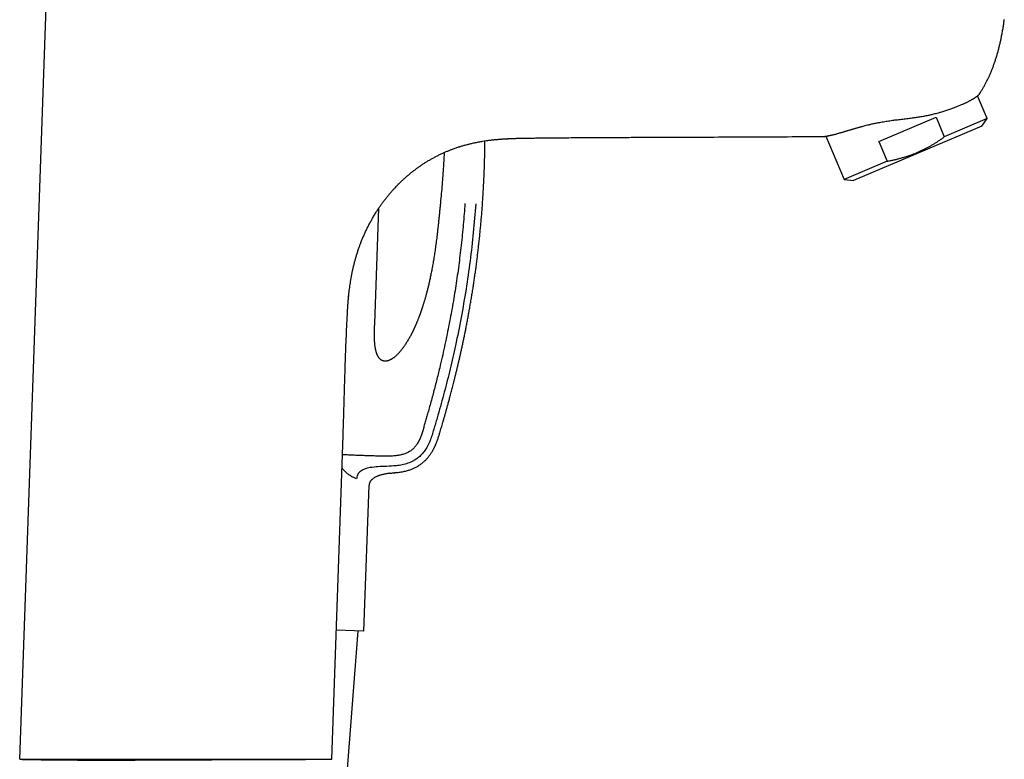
# Model space of a CAD drawing. Header units: millimetres. Extents: x 8 to 692, y 12 to 782.
# Tile 32 of 34: x 535 to 687, y 557 to 672. Entities that reach past the tile are written whole.
import ezdxf

# ---------------------------------------------------------------- set-up
doc = ezdxf.new("R2010")
doc.units = ezdxf.units.MM

msp = doc.modelspace()

# ---------------------------------------------------------------- linework, layer by layer
at = {"color": 7, "linetype": 'Continuous', "lineweight": 30}
for p, q in [((539.51, 676.75), (535.34, 557.49)), ((684.75, 656.35), (683.25, 659.87)), ((668, 652.8), (676.83, 656.55)), ((676.83, 656.55), (678.11, 653.53)), ((684.75, 656.35), (678.11, 653.53)), ((683.88, 655.19), (684.75, 656.35)), ((683.88, 655.19), (664.09, 646.79)), ((609.48, 653.18), (609.51, 653.18)), ((609.78, 653.2), (609.99, 653.21)), ((615.8, 653.37), (615.81, 653.37)), ((659.82, 653.63), (662.65, 646.97)), ((668, 652.8), (669.29, 649.78)), ((669.29, 649.78), (662.65, 646.97)), ((662.65, 646.97), (664.09, 646.79)), ((590.16, 624.72), (590.78, 642.52)), ((583.53, 557.48), (585.28, 607.44)), ((587.36, 600.75), (587.16, 600.85)), ((593.46, 601.73), (593.24, 601.7)), ((588.5, 577.25), (589.29, 599.73)), ((588.5, 577.25), (584.23, 577.39)), ((585.57, 551.22), (587.61, 577.28)), ((583.53, 557.48), (583.53, 557.48))]:
    msp.add_line(p, q, dxfattribs=at)
for points, knots in [([(683.48, 660.07), (683.57, 660.21), (683.74, 660.49), (684, 660.9), (684.24, 661.33), (684.48, 661.76), (684.7, 662.2), (684.92, 662.64), (685.13, 663.1), (685.34, 663.58), (685.54, 664.08), (685.73, 664.59), (685.91, 665.1), (686.08, 665.62), (686.25, 666.16), (686.41, 666.71), (686.55, 667.26), (686.69, 667.82), (686.82, 668.38), (686.94, 668.97), (687.06, 669.61), (687.18, 670.27), (687.28, 670.94), (687.34, 671.39), (687.37, 671.61)], [0, 0, 0, 0, 0.039918, 0.07984, 0.119769, 0.15971, 0.199663, 0.239627, 0.279601, 0.323578, 0.36756, 0.41155, 0.455549, 0.499555, 0.546232, 0.592907, 0.639575, 0.686245, 0.732924, 0.779619, 0.834676, 0.88976, 0.94487, 1, 1, 1, 1]), ([(687.37, 671.61), (687.37, 671.61), (687.37, 671.6), (687.37, 671.6), (687.37, 671.59), (687.37, 671.59), (687.37, 671.59), (687.37, 671.59), (687.37, 671.59), (687.37, 671.59), (687.37, 671.59), (687.36, 671.59), (687.36, 671.59), (687.36, 671.59), (687.36, 671.59), (687.36, 671.59), (687.36, 671.59), (687.36, 671.59), (687.36, 671.59), (687.35, 671.59), (687.35, 671.59), (687.35, 671.59), (687.35, 671.59), (687.35, 671.59), (687.35, 671.59), (687.35, 671.59), (687.34, 671.59), (687.32, 671.59), (687.3, 671.59), (687.29, 671.59)], [0, 0, 0, 0, 0.041591, 0.085518, 0.131784, 0.196445, 0.226191, 0.230146, 0.234113, 0.238095, 0.24209, 0.246098, 0.25012, 0.267464, 0.288778, 0.314065, 0.343323, 0.367759, 0.394409, 0.423273, 0.433491, 0.44396, 0.45468, 0.465651, 0.476873, 0.488346, 0.50007, 0.750059, 1, 1, 1, 1]), ([(676.49, 657.07), (676.61, 657.1), (676.85, 657.16), (677.2, 657.26), (677.54, 657.36), (677.88, 657.46), (678.2, 657.56), (678.52, 657.66), (678.82, 657.76), (679.11, 657.86), (679.4, 657.97), (679.67, 658.06), (679.92, 658.16), (680.16, 658.25), (680.41, 658.35), (680.66, 658.45), (680.89, 658.55), (681.09, 658.64), (681.28, 658.72), (681.47, 658.81), (681.65, 658.9), (681.83, 658.99), (682, 659.08), (682.15, 659.16), (682.3, 659.25), (682.43, 659.32), (682.55, 659.39), (682.65, 659.46), (682.75, 659.52), (682.84, 659.58), (682.93, 659.64), (683.01, 659.7), (683.09, 659.76), (683.17, 659.81), (683.23, 659.86), (683.29, 659.9), (683.33, 659.94), (683.37, 659.97), (683.4, 659.99), (683.42, 660.01), (683.44, 660.03), (683.45, 660.04), (683.45, 660.04), (683.45, 660.04)], [0, 0, 0, 0, 0.027902, 0.055804, 0.083319, 0.11085, 0.138381, 0.165897, 0.192465, 0.219048, 0.24563, 0.272199, 0.296005, 0.319812, 0.347049, 0.374293, 0.401531, 0.424432, 0.447338, 0.470239, 0.495495, 0.520757, 0.546014, 0.570639, 0.59527, 0.619895, 0.640848, 0.661804, 0.682757, 0.704032, 0.72531, 0.746585, 0.772136, 0.797693, 0.823245, 0.845212, 0.86718, 0.889269, 0.911367, 0.933464, 0.955553, 0.977777, 1, 1, 1, 1]), ([(683.47, 660.08), (683.47, 660.07), (683.46, 660.06), (683.45, 660.04), (683.45, 660.04)], [0, 0, 0, 0, 0.4999748, 1, 1, 1, 1]), ([(683.5, 660.34), (683.51, 660.32), (683.52, 660.29), (683.53, 660.24), (683.53, 660.19), (683.52, 660.15), (683.5, 660.11), (683.48, 660.09), (683.48, 660.07)], [0, 0, 0, 0, 0.182112, 0.35807, 0.527863, 0.691468, 0.848858, 1, 1, 1, 1]), ([(665.41, 655.15), (665.51, 655.18), (665.73, 655.24), (666.06, 655.32), (666.37, 655.4), (666.65, 655.46), (666.9, 655.52), (667.16, 655.58), (667.41, 655.63), (667.68, 655.68), (667.98, 655.74), (668.32, 655.81), (668.71, 655.87), (669.11, 655.94), (669.51, 656), (669.91, 656.06), (670.3, 656.11), (670.68, 656.16), (671.08, 656.21), (671.49, 656.26), (671.9, 656.31), (672.31, 656.36), (672.71, 656.41), (673.07, 656.46), (673.4, 656.5), (673.68, 656.54), (673.99, 656.58), (674.31, 656.63), (674.65, 656.68), (674.99, 656.74), (675.33, 656.81), (675.65, 656.87), (675.94, 656.93), (676.22, 657), (676.4, 657.04), (676.49, 657.07)], [0, 0, 0, 0, 0.033291, 0.066592, 0.099883, 0.12372, 0.147561, 0.171399, 0.195628, 0.219861, 0.244091, 0.278927, 0.313773, 0.348609, 0.384231, 0.419852, 0.453205, 0.486565, 0.519918, 0.55612, 0.592322, 0.626854, 0.661394, 0.695925, 0.720852, 0.745783, 0.77071, 0.80109, 0.831491, 0.861899, 0.892297, 0.922674, 0.948447, 0.974226, 1, 1, 1, 1]), ([(659.57, 653.6), (659.57, 653.6), (659.57, 653.6), (659.57, 653.6), (659.58, 653.6), (659.6, 653.6), (659.63, 653.61), (659.68, 653.61), (659.75, 653.62), (659.82, 653.63), (659.91, 653.65), (660.01, 653.66), (660.13, 653.69), (660.23, 653.71), (660.33, 653.73), (660.41, 653.74), (660.5, 653.76), (660.61, 653.79), (660.76, 653.82), (660.94, 653.87), (661.14, 653.92), (661.34, 653.97), (661.54, 654.02), (661.74, 654.08), (661.95, 654.13), (662.15, 654.19), (662.34, 654.25), (662.53, 654.3), (662.72, 654.36), (662.91, 654.41), (663.09, 654.47), (663.27, 654.52), (663.44, 654.57), (663.62, 654.62), (663.8, 654.67), (663.97, 654.73), (664.15, 654.78), (664.33, 654.83), (664.5, 654.88), (664.68, 654.94), (664.86, 654.99), (665.05, 655.04), (665.23, 655.09), (665.35, 655.13), (665.41, 655.14)], [0, 0, 0, 0, 0.0165082, 0.0330164, 0.0495459, 0.0660755, 0.0986032, 0.1311311, 0.1638156, 0.1965003, 0.2279346, 0.2593689, 0.2909388, 0.3225087, 0.3406304, 0.3587521, 0.3768993, 0.3950465, 0.4283824, 0.4617183, 0.495213, 0.5287077, 0.5576332, 0.5865588, 0.6155877, 0.6446167, 0.6681682, 0.6917198, 0.715327, 0.7389342, 0.7590068, 0.7790794, 0.7991864, 0.8192934, 0.8378413, 0.8563892, 0.8749644, 0.8935395, 0.9115235, 0.9295075, 0.9475166, 0.9655257, 0.98276, 1, 1, 1, 1]), ([(586.16, 629.14), (586.18, 629.3), (586.21, 629.61), (586.27, 630.07), (586.33, 630.54), (586.4, 631), (586.47, 631.47), (586.54, 631.86), (586.59, 632.16), (586.64, 632.37), (586.68, 632.58), (586.72, 632.79), (586.79, 633.09), (586.88, 633.48), (586.99, 633.96), (587.12, 634.45), (587.26, 634.93), (587.41, 635.44), (587.58, 635.96), (587.75, 636.48), (587.88, 636.84), (587.96, 637.04), (587.98, 637.1), (588.01, 637.16), (588.03, 637.23), (588.05, 637.29), (588.14, 637.51), (588.29, 637.88), (588.52, 638.41), (588.75, 638.93), (589.01, 639.46), (589.27, 639.98), (589.55, 640.5), (589.84, 641.01), (590.14, 641.52), (590.44, 642), (590.74, 642.46), (591.03, 642.88), (591.33, 643.31), (591.64, 643.73), (591.97, 644.14), (592.29, 644.54), (592.61, 644.92), (592.92, 645.27), (593.2, 645.59), (593.46, 645.85), (593.62, 646.03), (593.74, 646.14), (593.79, 646.2), (593.85, 646.26), (593.91, 646.32), (593.97, 646.38), (594.13, 646.53), (594.39, 646.78), (594.75, 647.12), (595.13, 647.45), (595.51, 647.77), (595.9, 648.09), (596.29, 648.39), (596.68, 648.68), (597.07, 648.96), (597.46, 649.23), (597.86, 649.49), (598.28, 649.75), (598.71, 650.01), (599.16, 650.26), (599.61, 650.5), (600.07, 650.74), (600.54, 650.96), (600.99, 651.16), (601.43, 651.35), (601.86, 651.52), (602.24, 651.66), (602.58, 651.78), (602.85, 651.88), (603.04, 651.94), (603.15, 651.98), (603.18, 651.99), (603.2, 651.99), (603.23, 652), (603.26, 652.01), (603.29, 652.02), (603.38, 652.05), (603.53, 652.1), (603.74, 652.16), (603.97, 652.23), (604.22, 652.29), (604.47, 652.36), (604.74, 652.43), (605.01, 652.5), (605.29, 652.56), (605.58, 652.62), (605.89, 652.69), (606.21, 652.75), (606.54, 652.81), (606.88, 652.87), (607.24, 652.92), (607.61, 652.98), (607.93, 653.02), (608.2, 653.05), (608.43, 653.08), (608.65, 653.1), (608.86, 653.12), (609.07, 653.14), (609.27, 653.16), (609.4, 653.17), (609.46, 653.17)], [0, 0, 0, 0, 0.012681, 0.025461, 0.038303, 0.051206, 0.064171, 0.077196, 0.083245, 0.089056, 0.094891, 0.100749, 0.106631, 0.120084, 0.133658, 0.147351, 0.161165, 0.175099, 0.190566, 0.206178, 0.220037, 0.22186, 0.223685, 0.225512, 0.227341, 0.229172, 0.231005, 0.246492, 0.262128, 0.277913, 0.293847, 0.30993, 0.325872, 0.341957, 0.358187, 0.37456, 0.388565, 0.402672, 0.416883, 0.431196, 0.445613, 0.460134, 0.472999, 0.485945, 0.498972, 0.507614, 0.516291, 0.518569, 0.52085, 0.523133, 0.525419, 0.527706, 0.529997, 0.543556, 0.557153, 0.570788, 0.584462, 0.598174, 0.611924, 0.624924, 0.63796, 0.651031, 0.664138, 0.677279, 0.691256, 0.705271, 0.719326, 0.73342, 0.747553, 0.761724, 0.774228, 0.786761, 0.799326, 0.807635, 0.815958, 0.823293, 0.824117, 0.824941, 0.825765, 0.82659, 0.827414, 0.828239, 0.829064, 0.834855, 0.841015, 0.847544, 0.854442, 0.861708, 0.869344, 0.876881, 0.884746, 0.89294, 0.901461, 0.910312, 0.91949, 0.928997, 0.938831, 0.948994, 0.959484, 0.965516, 0.971651, 0.97789, 0.98378, 0.989465, 0.994993, 1, 1, 1, 1]), ([(593.46, 601.73), (593.56, 601.74), (593.78, 601.76), (594.1, 601.8), (594.43, 601.86), (594.75, 601.92), (595.06, 602), (595.35, 602.08), (595.62, 602.16), (595.86, 602.25), (596.1, 602.35), (596.32, 602.45), (596.54, 602.56), (596.75, 602.68), (596.94, 602.79), (597.14, 602.92), (597.33, 603.06), (597.53, 603.21), (597.7, 603.36), (597.87, 603.51), (598.03, 603.66), (598.17, 603.82), (598.32, 603.98), (598.46, 604.14), (598.59, 604.32), (598.72, 604.49), (598.83, 604.65), (598.93, 604.81), (599.03, 604.96), (599.11, 605.11), (599.19, 605.25), (599.27, 605.4), (599.34, 605.54), (599.41, 605.68), (599.48, 605.82), (599.56, 606), (599.65, 606.22), (599.75, 606.47), (599.85, 606.73), (599.94, 607), (600.02, 607.26), (600.1, 607.52), (600.18, 607.78), (600.27, 608.09), (600.38, 608.45), (600.5, 608.85), (600.59, 609.18), (600.67, 609.43), (600.72, 609.6), (600.77, 609.78), (600.82, 609.96), (600.88, 610.14), (600.93, 610.34), (601, 610.56), (601.06, 610.78), (601.13, 611.02), (601.2, 611.26), (601.27, 611.51), (601.34, 611.77), (601.41, 612.03), (601.49, 612.3), (601.56, 612.59), (601.65, 612.89), (601.73, 613.22), (601.83, 613.56), (601.92, 613.93), (602.02, 614.3), (602.12, 614.68), (602.22, 615.08), (602.33, 615.49), (602.44, 615.93), (602.55, 616.39), (602.67, 616.87), (602.79, 617.37), (602.92, 617.89), (603.04, 618.41), (603.17, 618.95), (603.29, 619.49), (603.42, 620.06), (603.55, 620.63), (603.68, 621.23), (603.81, 621.85), (603.94, 622.48), (604.07, 623.12), (604.21, 623.78), (604.34, 624.46), (604.47, 625.15), (604.6, 625.85), (604.73, 626.57), (604.86, 627.3), (604.99, 628.05), (605.12, 628.81), (605.24, 629.58), (605.37, 630.35), (605.48, 631.11), (605.59, 631.86), (605.7, 632.63), (605.81, 633.4), (605.91, 634.19), (606.01, 634.97), (606.1, 635.76), (606.19, 636.55), (606.28, 637.34), (606.37, 638.15), (606.45, 638.97), (606.53, 639.8), (606.6, 640.64), (606.68, 641.51), (606.75, 642.4), (606.81, 643.32), (606.87, 644.25), (606.93, 645.19), (606.98, 646.15), (607.03, 647.12), (607.07, 648.09), (607.11, 649.09), (607.14, 650.09), (607.16, 651.1), (607.18, 652.05), (607.18, 652.65), (607.19, 652.91)], [0, 0, 0, 0, 0.005416, 0.0115905, 0.0176234, 0.0235169, 0.029269, 0.0348771, 0.0396657, 0.0443446, 0.0489154, 0.0533802, 0.0577387, 0.0619903, 0.0661349, 0.0701724, 0.0746556, 0.0789999, 0.0832066, 0.0872777, 0.0912148, 0.0950188, 0.0986902, 0.1028064, 0.1067427, 0.1104994, 0.1140783, 0.1174818, 0.1207118, 0.123804, 0.1267418, 0.129636, 0.1325029, 0.1353424, 0.1381541, 0.1409381, 0.1459714, 0.1509148, 0.1557697, 0.1608737, 0.1658778, 0.1707986, 0.1756428, 0.1804105, 0.1881866, 0.1957506, 0.2031028, 0.2064955, 0.2098411, 0.2131398, 0.2164018, 0.2197884, 0.2235778, 0.2275702, 0.2317656, 0.2361637, 0.2407646, 0.2455679, 0.2502821, 0.255176, 0.2602495, 0.2655025, 0.2709347, 0.2772091, 0.2837064, 0.2904264, 0.2973689, 0.3045336, 0.3119204, 0.319529, 0.3273592, 0.3360946, 0.3450896, 0.354344, 0.3638574, 0.3736295, 0.3834787, 0.3935769, 0.4039239, 0.4145194, 0.425587, 0.4369127, 0.4484963, 0.4603374, 0.4724358, 0.4847911, 0.4974031, 0.5102715, 0.5233961, 0.5367766, 0.5504128, 0.5643045, 0.5784513, 0.5928533, 0.606279, 0.6199187, 0.6337723, 0.6478398, 0.6621211, 0.676616, 0.6906513, 0.7048813, 0.7193058, 0.7339249, 0.7487386, 0.7637468, 0.7789495, 0.7943468, 0.8106861, 0.827239, 0.8440056, 0.860986, 0.8781802, 0.8955884, 0.9132109, 0.9310478, 0.9490996, 0.9673665, 0.9858488, 1, 1, 1, 1]), ([(609.39, 653.17), (609.39, 653.17), (609.4, 653.17), (609.43, 653.17), (609.47, 653.17), (609.51, 653.18), (609.54, 653.18), (609.56, 653.18), (609.59, 653.18), (609.63, 653.19), (609.68, 653.19), (609.73, 653.2), (609.8, 653.2), (609.89, 653.21), (609.98, 653.21), (610.08, 653.22), (610.2, 653.23), (610.33, 653.23), (610.47, 653.24), (610.62, 653.25), (610.79, 653.26), (610.94, 653.27), (611.06, 653.27), (611.16, 653.28), (611.24, 653.28), (611.31, 653.28), (611.37, 653.28), (611.42, 653.29), (611.46, 653.29), (611.49, 653.29), (611.51, 653.29), (611.52, 653.29), (611.52, 653.29), (611.52, 653.29), (611.52, 653.29), (611.52, 653.29), (611.52, 653.29)], [0, 0, 0, 0, 0.022532, 0.043559, 0.06431, 0.086049, 0.097657, 0.109902, 0.122881, 0.138358, 0.159145, 0.185297, 0.216822, 0.253724, 0.296003, 0.343659, 0.396691, 0.455099, 0.518879, 0.588032, 0.662556, 0.742448, 0.789217, 0.831618, 0.8692, 0.901967, 0.929928, 0.953095, 0.971488, 0.983702, 0.992363, 0.99542, 0.997703, 0.998603, 0.999386, 1, 1, 1, 1]), ([(610.66, 653.25), (610.69, 653.25), (610.79, 653.26), (610.94, 653.27), (611.12, 653.27), (611.23, 653.28), (611.3, 653.28), (611.33, 653.28), (611.36, 653.28), (611.39, 653.29), (611.43, 653.29), (611.47, 653.29), (611.59, 653.29), (611.78, 653.3), (612.07, 653.31), (612.38, 653.32), (612.61, 653.32), (612.77, 653.33), (612.84, 653.33), (612.92, 653.33), (613, 653.33), (613.07, 653.33), (613.14, 653.33), (613.21, 653.33), (613.29, 653.34), (613.4, 653.34), (613.55, 653.34), (613.7, 653.34), (613.86, 653.34), (614.01, 653.35), (614.1, 653.35), (614.15, 653.35)], [0, 0, 0, 0, 0.026017, 0.088424, 0.13223, 0.174061, 0.18318, 0.192199, 0.201119, 0.209939, 0.219803, 0.232557, 0.245259, 0.323504, 0.399769, 0.493969, 0.584958, 0.602453, 0.624867, 0.64862, 0.671127, 0.692388, 0.712405, 0.731175, 0.7487, 0.785415, 0.823759, 0.871285, 0.916499, 0.959403, 1, 1, 1, 1]), ([(614.15, 653.35), (614.29, 653.35), (614.58, 653.35), (615.01, 653.36), (615.46, 653.37), (615.93, 653.37), (616.27, 653.38), (616.45, 653.38), (616.48, 653.38)], [0, 0, 0, 0, 0.180437, 0.367193, 0.560266, 0.759657, 0.965366, 1, 1, 1, 1]), ([(615.81, 653.37), (616.04, 653.37), (617.15, 653.39), (619.14, 653.4), (621.8, 653.42), (624.46, 653.44), (627.11, 653.45), (629.64, 653.46), (632.04, 653.47), (634.23, 653.48), (635.65, 653.49), (636.32, 653.49)], [0, 0, 0, 0, 0.033156, 0.162631, 0.292102, 0.421565, 0.551021, 0.680469, 0.791418, 0.902363, 1, 1, 1, 1]), ([(634.36, 653.48), (634.57, 653.48), (635.01, 653.48), (635.67, 653.49), (636.22, 653.49), (636.55, 653.49), (636.66, 653.49), (636.7, 653.49), (636.73, 653.49), (636.76, 653.49), (636.79, 653.49), (636.83, 653.49), (638.74, 653.5), (642.54, 653.51), (648.21, 653.53), (653.89, 653.56), (657.68, 653.58), (659.57, 653.6)], [0, 0, 0, 0, 0.024142, 0.05296, 0.078641, 0.090036, 0.091318, 0.092602, 0.093886, 0.095171, 0.096456, 0.097742, 0.099029, 0.324272, 0.549515, 0.774757, 1, 1, 1, 1]), ([(669.29, 649.78), (669.45, 649.81), (669.79, 649.87), (670.3, 649.98), (670.79, 650.09), (671.29, 650.22), (671.77, 650.36), (672.24, 650.5), (672.7, 650.65), (673.15, 650.81), (673.59, 650.98), (674.02, 651.16), (674.45, 651.35), (674.88, 651.56), (675.3, 651.77), (675.71, 651.99), (676.13, 652.23), (676.54, 652.47), (676.94, 652.72), (677.33, 652.98), (677.73, 653.25), (677.98, 653.44), (678.11, 653.53)], [0, 0, 0, 0, 0.05335, 0.106403, 0.159158, 0.211627, 0.263833, 0.315809, 0.364643, 0.413349, 0.461972, 0.510558, 0.559155, 0.607809, 0.656568, 0.705472, 0.754559, 0.803863, 0.85252, 0.901425, 0.950586, 1, 1, 1, 1]), ([(600.9, 651.12), (600.89, 651), (600.85, 650.29), (600.77, 649.11), (600.67, 647.58), (600.56, 646.18), (600.44, 644.77), (600.35, 643.84), (600.31, 643.37)], [0, 0, 0, 0, 0.044498, 0.275133, 0.456349, 0.637565, 0.818783, 1, 1, 1, 1]), ([(604.1, 643.24), (604.06, 642.71), (603.98, 641.64), (603.84, 640.03), (603.69, 638.43), (603.52, 636.83), (603.33, 635.25), (603.13, 633.68), (602.92, 632.12), (602.69, 630.56), (602.44, 629), (602.17, 627.43), (601.88, 625.85), (601.58, 624.27), (601.26, 622.69), (600.92, 621.1), (600.57, 619.51), (600.24, 618.1), (599.95, 616.89), (599.69, 615.88), (599.44, 614.88), (599.18, 613.89), (598.91, 612.9), (598.65, 611.93), (598.4, 611.05), (598.18, 610.26), (597.97, 609.55), (597.77, 608.86), (597.61, 608.29), (597.48, 607.86), (597.38, 607.57), (597.27, 607.27), (597.16, 606.99), (597.03, 606.71), (596.89, 606.44), (596.74, 606.19), (596.58, 605.95), (596.42, 605.74), (596.24, 605.54), (596.05, 605.35), (595.85, 605.18), (595.63, 605.03), (595.4, 604.89), (595.17, 604.77), (594.92, 604.67), (594.65, 604.58), (594.37, 604.49), (594.07, 604.43), (593.76, 604.37), (593.44, 604.33), (593.09, 604.29), (592.68, 604.26), (592.23, 604.25), (591.81, 604.25), (591.41, 604.25), (591.03, 604.26), (590.65, 604.27), (590.26, 604.28), (589.86, 604.29), (589.45, 604.31), (589.04, 604.32), (588.62, 604.33), (588.21, 604.35), (587.81, 604.36), (587.42, 604.37), (587.03, 604.39), (586.64, 604.41), (586.27, 604.42), (585.93, 604.44), (585.61, 604.45), (585.36, 604.47), (585.22, 604.47), (585.18, 604.48)], [0, 0, 0, 0, 0.031926, 0.063871, 0.09582, 0.127756, 0.159664, 0.190954, 0.222184, 0.253369, 0.284534, 0.316349, 0.348215, 0.380167, 0.412243, 0.444496, 0.476959, 0.509548, 0.530296, 0.550994, 0.571587, 0.592021, 0.61224, 0.632193, 0.651831, 0.666706, 0.681347, 0.69575, 0.70992, 0.716205, 0.72244, 0.728629, 0.73477, 0.740864, 0.746911, 0.752907, 0.758286, 0.763627, 0.768931, 0.774205, 0.77946, 0.784709, 0.789965, 0.795238, 0.800545, 0.805893, 0.811941, 0.818069, 0.824297, 0.830637, 0.837102, 0.845775, 0.854703, 0.863907, 0.871136, 0.878549, 0.886152, 0.893958, 0.90198, 0.910066, 0.918339, 0.926783, 0.935383, 0.943325, 0.951375, 0.959527, 0.967768, 0.976086, 0.983069, 0.990093, 0.997151, 1, 1, 1, 1]), ([(600.31, 643.37), (600.29, 643.16), (600.25, 642.74), (600.19, 642.11), (600.13, 641.5), (600.07, 640.89), (600, 640.3), (599.94, 639.74), (599.88, 639.19), (599.82, 638.67), (599.76, 638.16), (599.7, 637.66), (599.64, 637.17), (599.57, 636.69), (599.51, 636.23), (599.44, 635.77), (599.37, 635.33), (599.31, 634.9), (599.24, 634.48), (599.17, 634.08), (599.1, 633.68), (599.03, 633.3), (598.96, 632.93), (598.89, 632.56), (598.81, 632.2), (598.74, 631.86), (598.67, 631.53), (598.6, 631.21), (598.53, 630.9), (598.46, 630.61), (598.39, 630.32), (598.33, 630.04), (598.26, 629.77), (598.19, 629.52), (598.12, 629.27), (598.06, 629.03), (598, 628.81), (597.94, 628.6), (597.88, 628.39), (597.82, 628.2), (597.77, 628.01), (597.71, 627.84), (597.66, 627.68), (597.62, 627.53), (597.57, 627.39), (597.53, 627.27), (597.49, 627.15), (597.45, 627.03), (597.42, 626.93), (597.39, 626.83), (597.36, 626.75), (597.34, 626.69), (597.32, 626.63), (597.3, 626.59), (597.29, 626.57), (597.29, 626.56), (597.29, 626.55), (597.28, 626.53), (597.28, 626.51), (597.27, 626.49), (597.25, 626.45), (597.23, 626.4), (597.21, 626.33), (597.19, 626.27), (597.16, 626.19), (597.13, 626.11), (597.1, 626.02), (597.06, 625.93), (597.03, 625.84), (597, 625.75), (596.95, 625.62), (596.88, 625.46), (596.8, 625.25), (596.73, 625.07), (596.66, 624.9), (596.6, 624.75), (596.53, 624.6), (596.47, 624.46), (596.41, 624.32), (596.35, 624.19), (596.3, 624.08), (596.26, 623.98), (596.22, 623.9), (596.18, 623.83), (596.16, 623.77), (596.13, 623.72), (596.11, 623.68), (596.1, 623.65), (596.09, 623.64), (596.09, 623.62), (596.08, 623.61), (596.07, 623.59), (596.06, 623.57), (596.04, 623.53), (596.02, 623.48), (595.99, 623.43), (595.96, 623.36), (595.92, 623.29), (595.88, 623.21), (595.82, 623.08), (595.72, 622.9), (595.6, 622.67), (595.47, 622.43), (595.32, 622.19), (595.18, 621.95), (595.04, 621.72), (594.9, 621.51), (594.76, 621.29), (594.61, 621.09), (594.47, 620.9), (594.34, 620.72), (594.2, 620.55), (594.06, 620.38), (593.92, 620.22), (593.78, 620.08), (593.65, 619.94), (593.52, 619.81), (593.39, 619.7), (593.27, 619.59), (593.15, 619.5), (593.04, 619.41), (592.93, 619.34), (592.83, 619.27), (592.74, 619.22), (592.66, 619.17), (592.58, 619.13), (592.49, 619.09), (592.41, 619.05), (592.33, 619.02), (592.24, 618.99), (592.14, 618.96), (592.04, 618.94), (591.95, 618.92), (591.86, 618.92), (591.79, 618.91), (591.71, 618.92), (591.63, 618.92), (591.56, 618.94), (591.49, 618.95), (591.43, 618.97), (591.38, 618.99), (591.33, 619.01), (591.28, 619.03), (591.22, 619.06), (591.17, 619.09), (591.12, 619.13), (591.08, 619.16), (591.05, 619.19), (591, 619.22), (590.96, 619.27), (590.91, 619.32), (590.87, 619.36), (590.84, 619.4), (590.8, 619.46), (590.75, 619.52), (590.71, 619.6), (590.66, 619.68), (590.6, 619.78), (590.55, 619.9), (590.5, 620.02), (590.45, 620.16), (590.4, 620.31), (590.36, 620.47), (590.32, 620.65), (590.28, 620.84), (590.25, 621.04), (590.22, 621.24), (590.19, 621.46), (590.17, 621.7), (590.15, 621.94), (590.14, 622.19), (590.13, 622.46), (590.12, 622.74), (590.12, 623.03), (590.12, 623.35), (590.13, 623.67), (590.14, 624.01), (590.15, 624.36), (590.16, 624.6), (590.16, 624.72)], [0, 0, 0, 0, 0.01919, 0.038014, 0.056471, 0.074562, 0.092286, 0.109644, 0.125675, 0.14138, 0.15676, 0.171814, 0.186541, 0.200943, 0.215019, 0.228769, 0.242193, 0.255292, 0.267841, 0.280075, 0.291995, 0.3036, 0.315094, 0.326261, 0.337103, 0.34762, 0.35781, 0.367502, 0.376881, 0.385945, 0.394695, 0.4033, 0.411578, 0.419529, 0.427152, 0.434447, 0.441416, 0.448056, 0.454446, 0.4605, 0.466219, 0.471603, 0.476651, 0.481283, 0.485591, 0.489576, 0.493238, 0.497006, 0.500357, 0.50329, 0.505806, 0.507904, 0.509584, 0.510847, 0.511692, 0.511958, 0.512165, 0.512536, 0.51312, 0.514034, 0.515297, 0.51691, 0.518872, 0.521037, 0.52351, 0.526218, 0.528983, 0.531796, 0.534658, 0.53757, 0.54053, 0.546892, 0.553469, 0.560261, 0.564929, 0.569695, 0.574557, 0.579429, 0.583954, 0.588092, 0.591843, 0.595207, 0.597766, 0.600044, 0.602042, 0.603759, 0.60518, 0.605863, 0.606328, 0.606678, 0.607141, 0.607722, 0.608422, 0.609723, 0.611303, 0.613162, 0.615299, 0.617714, 0.620409, 0.623278, 0.630712, 0.638518, 0.646694, 0.655241, 0.664159, 0.671518, 0.679111, 0.686939, 0.695003, 0.701503, 0.708148, 0.71486, 0.72133, 0.727635, 0.733655, 0.73939, 0.744839, 0.750003, 0.754798, 0.759317, 0.76356, 0.767528, 0.770897, 0.774038, 0.776951, 0.779689, 0.782567, 0.785111, 0.787785, 0.790589, 0.793523, 0.796617, 0.799958, 0.802082, 0.804293, 0.80659, 0.808972, 0.811313, 0.813423, 0.8153, 0.816943, 0.818436, 0.820112, 0.821855, 0.823723, 0.825598, 0.827189, 0.828489, 0.829657, 0.832147, 0.834269, 0.835599, 0.837259, 0.839262, 0.841608, 0.844293, 0.847316, 0.850678, 0.854381, 0.858426, 0.862811, 0.867536, 0.872603, 0.878009, 0.883754, 0.889716, 0.896007, 0.902628, 0.909576, 0.916848, 0.924448, 0.932374, 0.940628, 0.949625, 0.958981, 0.968697, 0.978772, 0.989207, 1, 1, 1, 1]), ([(605.75, 643.18), (605.64, 641.71), (605.41, 638.77), (604.9, 634.38), (604.28, 630), (603.52, 625.65), (602.7, 621.55), (601.82, 617.72), (600.92, 614.15), (600.18, 611.49), (599.67, 609.72), (599.41, 608.84), (599.14, 607.96), (598.88, 607.08), (598.53, 606.22), (598.14, 605.48), (597.7, 604.85), (597.24, 604.33), (596.72, 603.89), (596.07, 603.48), (595.3, 603.14), (594.41, 602.9), (593.8, 602.82), (593.5, 602.78)], [0, 0, 0, 0, 0.100118, 0.200225, 0.300317, 0.400397, 0.500464, 0.58384, 0.667207, 0.750568, 0.771408, 0.792247, 0.813086, 0.833919, 0.854718, 0.8755, 0.891066, 0.906639, 0.922195, 0.937735, 0.958479, 0.979224, 1, 1, 1, 1]), ([(585.98, 626.79), (585.98, 626.81), (585.98, 626.83), (585.98, 626.87), (585.98, 626.92), (585.99, 626.98), (585.99, 627.05), (585.99, 627.12), (586, 627.19), (586, 627.26), (586.01, 627.34), (586.02, 627.45), (586.03, 627.59), (586.04, 627.77), (586.05, 627.96), (586.07, 628.13), (586.08, 628.29), (586.09, 628.45), (586.11, 628.59), (586.12, 628.73), (586.13, 628.85), (586.14, 628.97), (586.15, 629.09), (586.16, 629.16), (586.16, 629.19)], [0, 0, 0, 0, 0.016047, 0.033523, 0.05824, 0.083828, 0.110809, 0.138963, 0.168166, 0.198417, 0.229717, 0.262066, 0.333244, 0.409025, 0.489408, 0.558766, 0.62672, 0.690757, 0.750891, 0.807141, 0.859528, 0.908077, 0.957085, 1, 1, 1, 1]), ([(585.99, 627.07), (585.99, 627.08), (586, 627.14), (586, 627.24), (586.01, 627.36), (586.02, 627.5), (586.03, 627.65), (586.04, 627.79), (586.05, 627.92), (586.06, 628.02), (586.06, 628.1), (586.07, 628.16), (586.07, 628.22), (586.08, 628.29), (586.09, 628.46), (586.12, 628.74), (586.14, 629), (586.16, 629.13)], [0, 0, 0, 0, 0.024682, 0.079092, 0.139451, 0.205759, 0.278015, 0.35622, 0.41224, 0.467306, 0.497887, 0.528472, 0.559062, 0.589656, 0.620254, 0.811595, 1, 1, 1, 1]), ([(585.28, 607.44), (585.31, 608.25), (585.36, 609.85), (585.43, 612.25), (585.5, 614.65), (585.57, 616.89), (585.64, 618.98), (585.71, 620.9), (585.78, 622.82), (585.87, 624.74), (585.93, 626.02), (585.97, 626.66)], [0, 0, 0, 0, 0.125002, 0.250007, 0.375013, 0.500017, 0.600017, 0.700014, 0.800009, 0.900003, 1, 1, 1, 1]), ([(585.97, 626.66), (585.97, 626.66), (585.97, 626.67), (585.97, 626.68), (585.97, 626.69), (585.97, 626.72), (585.97, 626.76), (585.97, 626.78), (585.98, 626.79)], [0, 0, 0, 0, 0.025193, 0.098216, 0.21352, 0.433027, 0.7277, 1, 1, 1, 1]), ([(585.99, 627.12), (586, 627.14), (586, 627.2), (586, 627.25), (586, 627.28)], [0, 0, 0, 0, 0.459238, 1, 1, 1, 1]), ([(585.99, 627.07), (585.99, 627.08), (585.99, 627.09), (585.99, 627.11), (585.99, 627.12)], [0, 0, 0, 0, 0.51347, 1, 1, 1, 1]), ([(586.75, 601.04), (586.62, 601.11), (586.36, 601.24), (586.04, 601.48), (585.78, 601.7), (585.6, 601.87), (585.42, 602.07), (585.25, 602.25), (585.15, 602.4), (585.11, 602.46)], [0, 0, 0, 0, 0.232752, 0.459817, 0.572157, 0.684158, 0.796194, 0.908637, 1, 1, 1, 1]), ([(593.5, 602.78), (593.01, 602.75), (592.06, 602.68), (590.71, 602.64), (589.59, 602.53), (588.8, 602.34), (588.32, 602.14), (587.99, 601.95), (587.72, 601.71), (587.52, 601.42), (587.39, 601.09), (587.37, 600.87), (587.36, 600.75)], [0, 0, 0, 0, 0.210823, 0.404628, 0.577574, 0.693787, 0.748434, 0.801209, 0.85243, 0.902333, 0.951441, 1, 1, 1, 1]), ([(592.55, 601.62), (592.54, 601.62), (592.44, 601.61), (592.26, 601.58), (592.01, 601.54), (591.76, 601.5), (591.52, 601.45), (591.28, 601.39), (591.05, 601.33), (590.84, 601.26), (590.64, 601.19), (590.47, 601.12), (590.31, 601.04), (590.15, 600.96), (590.01, 600.87), (589.87, 600.78), (589.76, 600.68), (589.66, 600.59), (589.58, 600.5), (589.51, 600.4), (589.45, 600.3), (589.39, 600.2), (589.35, 600.09), (589.32, 599.97), (589.3, 599.85), (589.29, 599.77), (589.29, 599.73)], [0, 0, 0, 0, 0.007276, 0.070398, 0.1344, 0.195124, 0.255821, 0.316123, 0.375679, 0.434168, 0.48066, 0.526126, 0.570456, 0.613573, 0.655433, 0.696043, 0.735464, 0.765625, 0.795233, 0.824417, 0.853344, 0.882217, 0.910749, 0.939706, 0.969362, 1, 1, 1, 1]), ([(592.53, 601.62), (592.54, 601.62), (592.64, 601.64), (592.81, 601.66), (593.03, 601.68), (593.25, 601.7), (593.39, 601.72), (593.46, 601.73)], [0, 0, 0, 0, 0.0488243, 0.2997152, 0.5431042, 0.777152, 1, 1, 1, 1]), ([(535.35, 557.49), (535.35, 557.48), (535.36, 557.48), (535.38, 557.48), (535.41, 557.48), (535.44, 557.48), (535.47, 557.48), (535.5, 557.48), (535.54, 557.48), (535.59, 557.48), (535.64, 557.48), (535.7, 557.48), (535.77, 557.48), (535.85, 557.48), (535.95, 557.48), (536.05, 557.48), (536.17, 557.48), (536.3, 557.48), (536.43, 557.48), (536.58, 557.48), (536.75, 557.48), (536.95, 557.48), (537.18, 557.48), (537.4, 557.48), (537.61, 557.48), (537.81, 557.48), (538.01, 557.48), (538.22, 557.48), (538.45, 557.48), (538.68, 557.48), (538.91, 557.48), (539.16, 557.48), (539.41, 557.48), (539.67, 557.48), (539.94, 557.48), (540.19, 557.48), (540.42, 557.48), (540.62, 557.48), (540.83, 557.48), (541.07, 557.48), (541.33, 557.48), (541.61, 557.48), (541.91, 557.48), (542.21, 557.48), (542.51, 557.48), (542.82, 557.48), (543.12, 557.48), (543.42, 557.48), (543.73, 557.48), (544.04, 557.48), (544.35, 557.48), (544.72, 557.48), (545.14, 557.48), (545.61, 557.48), (546.09, 557.48), (546.57, 557.48), (547.05, 557.48), (547.53, 557.48), (548.01, 557.48), (548.5, 557.48), (548.99, 557.48), (549.49, 557.48), (549.99, 557.48), (550.48, 557.48), (550.98, 557.48), (551.49, 557.48), (551.99, 557.48), (552.46, 557.48), (552.89, 557.48), (553.28, 557.48), (553.66, 557.48), (554.03, 557.48), (554.38, 557.48), (554.7, 557.48), (555.03, 557.48), (555.4, 557.48), (555.8, 557.48), (556.24, 557.48), (556.69, 557.48), (557.13, 557.48), (557.58, 557.48), (558.03, 557.48), (558.48, 557.48), (558.93, 557.48), (559.39, 557.48), (559.84, 557.48), (560.3, 557.48), (560.71, 557.48), (561.09, 557.48), (561.44, 557.48), (561.78, 557.48), (562.12, 557.48), (562.45, 557.48), (562.78, 557.48), (563.11, 557.48), (563.48, 557.48), (563.88, 557.48), (564.32, 557.48), (564.76, 557.48), (565.2, 557.48), (565.63, 557.48), (566.07, 557.48), (566.5, 557.48), (566.93, 557.48), (567.36, 557.48), (567.79, 557.48), (568.21, 557.48), (568.6, 557.48), (568.95, 557.48), (569.27, 557.48), (569.58, 557.48), (569.89, 557.48), (570.19, 557.48), (570.49, 557.48), (570.78, 557.48), (571.11, 557.48), (571.47, 557.48), (571.85, 557.48), (572.24, 557.48), (572.61, 557.48), (572.99, 557.48), (573.36, 557.48), (573.73, 557.48), (574.09, 557.48), (574.45, 557.48), (574.8, 557.48), (575.15, 557.48), (575.46, 557.48), (575.74, 557.48), (576, 557.48), (576.24, 557.48), (576.48, 557.48), (576.71, 557.48), (576.92, 557.48), (577.14, 557.48), (577.37, 557.48), (577.61, 557.48), (577.88, 557.48), (578.14, 557.48), (578.39, 557.48), (578.64, 557.48), (578.91, 557.48), (579.21, 557.49), (579.53, 557.49), (579.84, 557.49), (580.13, 557.49), (580.41, 557.49), (580.68, 557.49), (580.93, 557.49), (581.14, 557.5), (581.3, 557.5), (581.43, 557.5), (581.56, 557.5), (581.69, 557.5), (581.83, 557.5), (581.98, 557.51), (582.12, 557.51), (582.25, 557.51), (582.38, 557.51), (582.52, 557.5), (582.66, 557.5), (582.81, 557.5), (582.94, 557.49), (583.06, 557.49), (583.16, 557.49), (583.25, 557.48), (583.33, 557.48), (583.39, 557.48), (583.44, 557.48), (583.47, 557.48), (583.5, 557.48), (583.52, 557.48), (583.53, 557.48), (583.53, 557.48), (583.53, 557.48)], [0, 0, 0, 0, 0.011573, 0.026708, 0.034277, 0.041845, 0.04915, 0.056455, 0.063759, 0.069257, 0.074757, 0.080255, 0.085753, 0.091306, 0.096862, 0.102418, 0.107972, 0.113577, 0.119184, 0.124791, 0.130397, 0.138217, 0.146039, 0.153859, 0.159749, 0.165641, 0.171532, 0.177423, 0.18335, 0.189278, 0.195206, 0.201134, 0.207095, 0.213058, 0.219021, 0.224982, 0.229261, 0.233539, 0.237821, 0.242103, 0.247659, 0.253216, 0.258772, 0.264344, 0.269917, 0.27549, 0.280725, 0.285961, 0.291196, 0.296445, 0.301694, 0.306943, 0.314449, 0.321955, 0.329478, 0.337001, 0.344108, 0.351216, 0.358322, 0.365463, 0.372604, 0.379745, 0.386646, 0.393548, 0.40045, 0.407382, 0.414316, 0.421249, 0.426385, 0.43152, 0.436662, 0.441803, 0.446106, 0.45041, 0.454716, 0.459023, 0.464794, 0.470565, 0.476337, 0.482125, 0.487915, 0.493704, 0.499548, 0.505393, 0.511237, 0.517101, 0.522964, 0.528828, 0.533255, 0.537683, 0.542114, 0.546545, 0.55085, 0.555155, 0.559463, 0.56377, 0.569543, 0.575317, 0.58109, 0.58688, 0.592672, 0.598462, 0.604308, 0.610154, 0.616, 0.621865, 0.62773, 0.633594, 0.638023, 0.642452, 0.646884, 0.651316, 0.655624, 0.659932, 0.664244, 0.668555, 0.674333, 0.680112, 0.685889, 0.691685, 0.697481, 0.703277, 0.709128, 0.714979, 0.72083, 0.726699, 0.732569, 0.738439, 0.742871, 0.747303, 0.751739, 0.756175, 0.760195, 0.764215, 0.768238, 0.772261, 0.777478, 0.782694, 0.787911, 0.79314, 0.79837, 0.8036, 0.810958, 0.818317, 0.825691, 0.833066, 0.840086, 0.847106, 0.85414, 0.861175, 0.865196, 0.869217, 0.873241, 0.877265, 0.882483, 0.887701, 0.892919, 0.898151, 0.903383, 0.908614, 0.915977, 0.923339, 0.930717, 0.938096, 0.94512, 0.952145, 0.959183, 0.966222, 0.971843, 0.977465, 0.983086, 0.988724, 0.994362, 1, 1, 1, 1]), ([(535.39, 557.48), (535.42, 557.48), (535.47, 557.48), (535.55, 557.48), (535.64, 557.48), (535.72, 557.47), (535.82, 557.47), (535.93, 557.47), (536.06, 557.47), (536.2, 557.47), (536.34, 557.46), (536.49, 557.46), (536.63, 557.46), (536.76, 557.46), (536.87, 557.45), (536.99, 557.45), (537.08, 557.45), (537.15, 557.45), (537.2, 557.45), (537.25, 557.45), (537.31, 557.45), (537.36, 557.44), (537.43, 557.44), (537.51, 557.44), (537.59, 557.44), (537.68, 557.44), (537.8, 557.44), (537.94, 557.44), (538.1, 557.43), (538.24, 557.43), (538.36, 557.43), (538.48, 557.43), (538.58, 557.43), (538.66, 557.42), (538.72, 557.42), (538.78, 557.42), (538.83, 557.42), (538.9, 557.42), (538.97, 557.42), (539.06, 557.42), (539.15, 557.42), (539.25, 557.42), (539.36, 557.42), (539.46, 557.41), (539.57, 557.41), (539.69, 557.41), (539.8, 557.41), (539.91, 557.41), (540.02, 557.41), (540.11, 557.41), (540.19, 557.41), (540.26, 557.4), (540.31, 557.4), (540.35, 557.4), (540.4, 557.4), (540.46, 557.4), (540.53, 557.4), (540.63, 557.4), (540.74, 557.4), (540.86, 557.4), (540.99, 557.4), (541.1, 557.4), (541.22, 557.39), (541.34, 557.39), (541.48, 557.39), (541.63, 557.39), (541.81, 557.39), (542.01, 557.39), (542.24, 557.39), (542.43, 557.38), (542.59, 557.38), (542.72, 557.38), (542.85, 557.38), (542.99, 557.38), (543.16, 557.38), (543.34, 557.38), (543.54, 557.38), (543.74, 557.38), (543.94, 557.38), (544.14, 557.37), (544.36, 557.37), (544.55, 557.37), (544.72, 557.37), (544.87, 557.37), (545.03, 557.37), (545.18, 557.37), (545.34, 557.37), (545.51, 557.37), (545.67, 557.37), (545.82, 557.37), (545.95, 557.37), (546.07, 557.37), (546.17, 557.37), (546.26, 557.37), (546.35, 557.37), (546.45, 557.37), (546.56, 557.37), (546.68, 557.37), (546.81, 557.37), (546.95, 557.37), (547.11, 557.37), (547.27, 557.37), (547.81, 557.37), (548.39, 557.37), (549.03, 557.37), (549.34, 557.37), (549.66, 557.37), (549.95, 557.37), (550.21, 557.37), (550.44, 557.37), (550.66, 557.37), (550.86, 557.37), (551.05, 557.37), (551.22, 557.37), (551.38, 557.37), (551.53, 557.37), (551.68, 557.37), (551.84, 557.37), (552.01, 557.37), (552.19, 557.37), (552.39, 557.37), (552.6, 557.37), (552.83, 557.37), (553.05, 557.37), (553.26, 557.37), (553.47, 557.38), (553.68, 557.38), (553.88, 557.38), (554.08, 557.38), (554.31, 557.38), (554.57, 557.38), (554.86, 557.38), (555.12, 557.38), (555.36, 557.38), (555.58, 557.38), (555.79, 557.38), (556, 557.38), (556.22, 557.39), (556.44, 557.39), (556.67, 557.39), (556.93, 557.39), (557.21, 557.39), (557.53, 557.39), (557.86, 557.39), (558.19, 557.39), (558.54, 557.4), (558.89, 557.4), (559.24, 557.4), (559.58, 557.4), (559.92, 557.4), (560.24, 557.4), (560.56, 557.4), (560.87, 557.41), (561.19, 557.41), (561.51, 557.41), (561.82, 557.41), (562.11, 557.41), (562.4, 557.41), (562.69, 557.41), (562.99, 557.42), (563.3, 557.42), (563.62, 557.42), (563.95, 557.42), (564.29, 557.42), (564.64, 557.42), (565, 557.42), (565.35, 557.43), (565.69, 557.43), (566.02, 557.43), (566.35, 557.43), (566.68, 557.43), (567.01, 557.43), (567.36, 557.44), (567.71, 557.44), (568.07, 557.44), (568.42, 557.44), (568.79, 557.44), (569.16, 557.44), (569.54, 557.44), (569.9, 557.45), (570.26, 557.45), (570.59, 557.45), (570.89, 557.45), (571.13, 557.45), (571.34, 557.45), (571.54, 557.45), (571.72, 557.45), (571.9, 557.45), (572.07, 557.45), (572.26, 557.45), (572.44, 557.46), (572.63, 557.46), (572.82, 557.46), (573.02, 557.46), (573.23, 557.46), (573.44, 557.46), (573.66, 557.46), (573.89, 557.46), (574.17, 557.46), (574.5, 557.46), (574.86, 557.46), (575.21, 557.46), (575.55, 557.46), (575.85, 557.47), (576.13, 557.47), (576.37, 557.47), (576.61, 557.47), (576.84, 557.47), (577.05, 557.47), (577.25, 557.47), (577.42, 557.47), (577.59, 557.47), (577.75, 557.47), (577.9, 557.47), (578.05, 557.47), (578.2, 557.47), (578.37, 557.47), (578.57, 557.47), (578.78, 557.47), (579.01, 557.47), (579.24, 557.47), (579.49, 557.47), (579.75, 557.48), (580.03, 557.48), (580.23, 557.48), (580.37, 557.48), (580.45, 557.48), (580.54, 557.48), (580.63, 557.48), (580.73, 557.48), (580.84, 557.48), (580.96, 557.48), (581.1, 557.48), (581.25, 557.48), (581.41, 557.48), (581.59, 557.48), (581.78, 557.48), (581.99, 557.48), (582.2, 557.48), (582.43, 557.48), (582.68, 557.48), (582.95, 557.48), (583.24, 557.48), (583.43, 557.48), (583.53, 557.48)], [0, 0, 0, 0, 0.001548, 0.003378, 0.005277, 0.007144, 0.008978, 0.01165, 0.014397, 0.017346, 0.020499, 0.023702, 0.026823, 0.029382, 0.031885, 0.034301, 0.036489, 0.037738, 0.03889, 0.039945, 0.040971, 0.04218, 0.04359, 0.0452, 0.04701, 0.048938, 0.050836, 0.05447, 0.057978, 0.060726, 0.063391, 0.065865, 0.068052, 0.069568, 0.070907, 0.072068, 0.073159, 0.074497, 0.076075, 0.077895, 0.079914, 0.082005, 0.08416, 0.086379, 0.088661, 0.091007, 0.093417, 0.095856, 0.098086, 0.100065, 0.101792, 0.102972, 0.103997, 0.104869, 0.105839, 0.107067, 0.108555, 0.110301, 0.112876, 0.115516, 0.118054, 0.120492, 0.12283, 0.125067, 0.128379, 0.131443, 0.134291, 0.139209, 0.143949, 0.148512, 0.151186, 0.153828, 0.156464, 0.159309, 0.162415, 0.166666, 0.170811, 0.174853, 0.178831, 0.183021, 0.187423, 0.192036, 0.195044, 0.198135, 0.20131, 0.204536, 0.207609, 0.211257, 0.214601, 0.217641, 0.220377, 0.222809, 0.224937, 0.22676, 0.228513, 0.230506, 0.23274, 0.235217, 0.237935, 0.24084, 0.243978, 0.247349, 0.250941, 0.276983, 0.283498, 0.290015, 0.296534, 0.303037, 0.307957, 0.31265, 0.317114, 0.32135, 0.325068, 0.328591, 0.331919, 0.335051, 0.338054, 0.341213, 0.34456, 0.348459, 0.352586, 0.356941, 0.361524, 0.366334, 0.370517, 0.374838, 0.379115, 0.3833, 0.387395, 0.3914, 0.39751, 0.403396, 0.409058, 0.413707, 0.418193, 0.422517, 0.426829, 0.431277, 0.435859, 0.440577, 0.44543, 0.451722, 0.458228, 0.464948, 0.471881, 0.479028, 0.486252, 0.493486, 0.500538, 0.507408, 0.514095, 0.5206, 0.526923, 0.533667, 0.540192, 0.546495, 0.552579, 0.558444, 0.564356, 0.570497, 0.576866, 0.583464, 0.59029, 0.597217, 0.604365, 0.611734, 0.619323, 0.625936, 0.632708, 0.639638, 0.646576, 0.653368, 0.660016, 0.667665, 0.675112, 0.682359, 0.689405, 0.697532, 0.705376, 0.712937, 0.720213, 0.727195, 0.733882, 0.738263, 0.742507, 0.746615, 0.750641, 0.753993, 0.757556, 0.76133, 0.765317, 0.769056, 0.772964, 0.777043, 0.781291, 0.785709, 0.790298, 0.795057, 0.799923, 0.80755, 0.81496, 0.822158, 0.829146, 0.835927, 0.841112, 0.846174, 0.851114, 0.85593, 0.860538, 0.8645, 0.868272, 0.871854, 0.875251, 0.878465, 0.881636, 0.884976, 0.888485, 0.893138, 0.897995, 0.903007, 0.908174, 0.913483, 0.919685, 0.925672, 0.931446, 0.933107, 0.934774, 0.936595, 0.938595, 0.940774, 0.943132, 0.945669, 0.948386, 0.951711, 0.955271, 0.959065, 0.963094, 0.967358, 0.971857, 0.97659, 0.982068, 0.987831, 0.993878, 1, 1, 1, 1]), ([(576.84, 557.48), (576.84, 557.48), (576.84, 557.48), (576.84, 557.48), (576.86, 557.48), (576.88, 557.48), (576.91, 557.48), (576.96, 557.48), (577.01, 557.48), (577.07, 557.48), (577.12, 557.48), (577.18, 557.48), (577.24, 557.48), (577.29, 557.48), (577.35, 557.48), (577.42, 557.48), (577.49, 557.48), (577.56, 557.48), (577.64, 557.48), (577.72, 557.48), (577.81, 557.48), (577.91, 557.48), (578, 557.48), (578.1, 557.48), (578.2, 557.48), (578.3, 557.48), (578.4, 557.48), (578.48, 557.48), (578.55, 557.48), (578.61, 557.48), (578.66, 557.48), (578.71, 557.48), (578.77, 557.48), (578.83, 557.48), (578.9, 557.48), (578.97, 557.49), (579.02, 557.49), (579.05, 557.49)], [0, 0, 0, 0, 0.008559, 0.044776, 0.079753, 0.113609, 0.146478, 0.178503, 0.209841, 0.240393, 0.269418, 0.296873, 0.322776, 0.347144, 0.37101, 0.398314, 0.426132, 0.454656, 0.485092, 0.517657, 0.551714, 0.587536, 0.623696, 0.660006, 0.696469, 0.733071, 0.76792, 0.799716, 0.822555, 0.843509, 0.862577, 0.87998, 0.899185, 0.920917, 0.945175, 0.971961, 1, 1, 1, 1])]:
    msp.add_open_spline(points, degree=3, knots=knots, dxfattribs=at)
msp.add_open_spline([(587.16, 600.85), (587.1, 600.88), (586.96, 600.95), (586.82, 601.01), (586.75, 601.04)], degree=3, dxfattribs=at)

doc.saveas('drawing.dxf')
